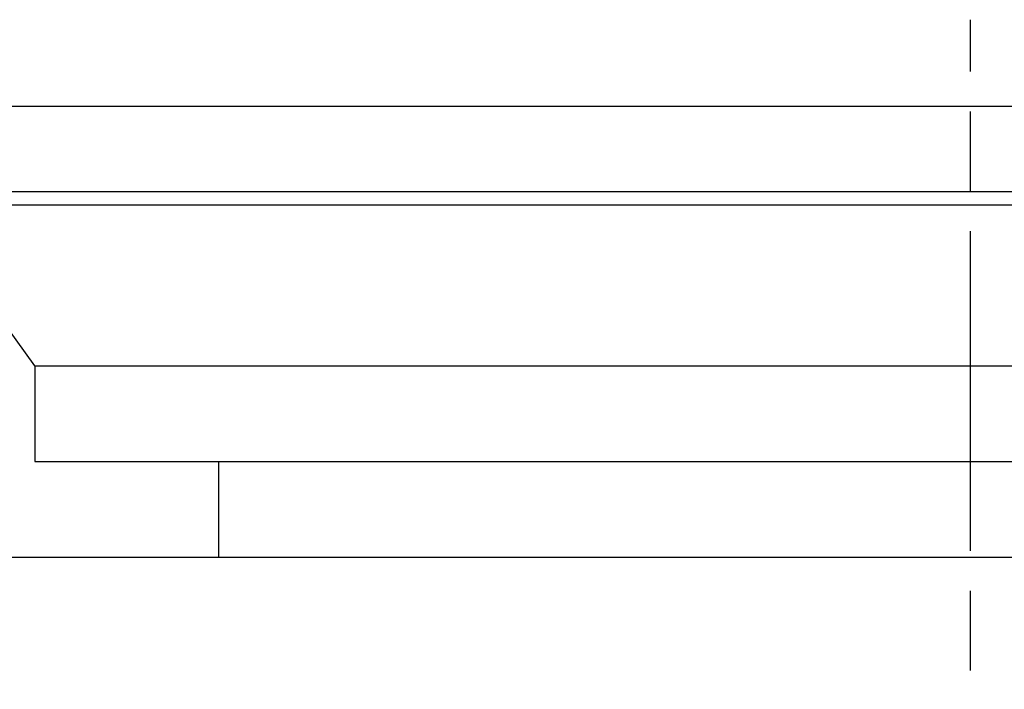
# Paper-space layout 'Layout1' of a CAD drawing. Extents: x -4.38 to 4.37, y -0.26 to 8.4.
# Tile 10 of 14: x -2.81 to 0.1, y 6.42 to 8.4. Entities that reach past the tile are written whole.
import ezdxf

# ---------------------------------------------------------------- set-up
doc = ezdxf.new("R2010")
doc.units = 0
doc.header["$MEASUREMENT"] = 0
doc.linetypes.add('CHAIN', pattern=[0.7087, 0.4724, -0.0591, 0.1181, -0.0591])
doc.layers.get('0').update_dxf_attribs({"linetype": 'CONTINUOUS'})

psp = doc.layouts.get("Layout1")

# ---------------------------------------------------------------- linework, layer by layer
at = {"linetype": 'CHAIN', "ltscale": 2}
psp.add_line((0, -0.2559), (0, 8.4016), dxfattribs=at)
for p, q in [((-3.0512, 8.1457), (3.0512, 8.1457)), ((-4.375, 7.8937), (4.375, 7.8937)), ((-4.375, 7.8543), (4.375, 7.8543)), ((-2.7677, 7.378), (-3.111, 7.8543)), ((-2.7677, 7.378), (2.7677, 7.378)), ((-2.7677, 7.378), (-2.7677, 7.0945)), ((-2.7677, 7.0945), (2.7677, 7.0945)), ((-2.2244, 7.0945), (-2.2244, 6.8117)), ((-3.0709, 6.8117), (3.0709, 6.8117))]:
    psp.add_line(p, q)

doc.saveas('drawing.dxf')
